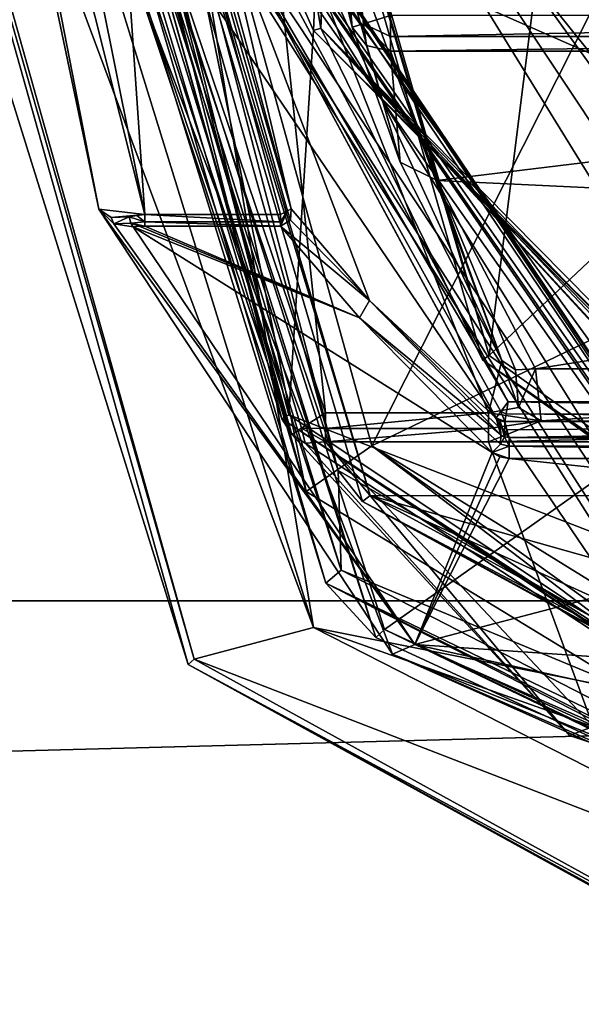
# Model space of a CAD drawing. Extents: x -250 to 250, y -968 to 894.
# Tile 240 of 256: x 138.44 to 145.45, y 775.96 to 788.25. Entities that reach past the tile are written whole.
import ezdxf

# ---------------------------------------------------------------- set-up
doc = ezdxf.new("R2010")
doc.units = 0
doc.header["$LTSCALE"] = 3.583593
for name, color, linetype in [('1000', 7, 'CONTINUOUS'), ('1001', 7, 'CONTINUOUS'), ('1003', 7, 'CONTINUOUS'), ('1004', 7, 'CONTINUOUS'), ('1006', 7, 'CONTINUOUS'), ('1021', 7, 'CONTINUOUS'), ('1022', 7, 'CONTINUOUS'), ('18', 7, 'CONTINUOUS'), ('1876', 7, 'CONTINUOUS'), ('1881', 7, 'CONTINUOUS'), ('1883', 7, 'CONTINUOUS'), ('1885', 7, 'CONTINUOUS'), ('1887', 7, 'CONTINUOUS'), ('2777', 7, 'CONTINUOUS'), ('2778', 7, 'CONTINUOUS'), ('2780', 7, 'CONTINUOUS'), ('2781', 7, 'CONTINUOUS'), ('2795', 7, 'CONTINUOUS'), ('2797', 7, 'CONTINUOUS'), ('2799', 7, 'CONTINUOUS'), ('2808', 7, 'CONTINUOUS'), ('2810', 7, 'CONTINUOUS'), ('2820', 7, 'CONTINUOUS'), ('2821', 7, 'CONTINUOUS'), ('2822', 7, 'CONTINUOUS'), ('2823', 7, 'CONTINUOUS'), ('2824', 7, 'CONTINUOUS'), ('2836', 7, 'CONTINUOUS'), ('2837', 7, 'CONTINUOUS'), ('2838', 7, 'CONTINUOUS'), ('2938', 7, 'CONTINUOUS'), ('2975', 7, 'CONTINUOUS'), ('2987', 7, 'CONTINUOUS'), ('3773', 7, 'CONTINUOUS'), ('3774', 7, 'CONTINUOUS'), ('3776', 7, 'CONTINUOUS'), ('3777', 7, 'CONTINUOUS'), ('3779', 7, 'CONTINUOUS'), ('3780', 7, 'CONTINUOUS'), ('3782', 7, 'CONTINUOUS'), ('3791', 7, 'CONTINUOUS'), ('3792', 7, 'CONTINUOUS'), ('3805', 7, 'CONTINUOUS'), ('3821', 7, 'CONTINUOUS'), ('3826', 7, 'CONTINUOUS'), ('3829', 7, 'CONTINUOUS'), ('3830', 7, 'CONTINUOUS'), ('3838', 7, 'CONTINUOUS'), ('3843', 7, 'CONTINUOUS'), ('3844', 7, 'CONTINUOUS'), ('3846', 7, 'CONTINUOUS'), ('3847', 7, 'CONTINUOUS'), ('3849', 7, 'CONTINUOUS'), ('3850', 7, 'CONTINUOUS'), ('3863', 7, 'CONTINUOUS'), ('3864', 7, 'CONTINUOUS'), ('3892', 7, 'CONTINUOUS'), ('3894', 7, 'CONTINUOUS'), ('3895', 7, 'CONTINUOUS'), ('3897', 7, 'CONTINUOUS'), ('3898', 7, 'CONTINUOUS'), ('3913', 7, 'CONTINUOUS'), ('3915', 7, 'CONTINUOUS'), ('3918', 7, 'CONTINUOUS')]:
    doc.layers.add(name, color=color, linetype=linetype)

msp = doc.modelspace()

# ---------------------------------------------------------------- linework, layer by layer
at = {"layer": '1000', "color": 7, "linetype": 'CONTINUOUS'}
for points in [[(140.618, 780.268, -68.65), (135.636, 797.991, -68.65), (142.108, 780.666, -68.65), (140.618, 780.268, -68.65)], [(142.108, 780.666, -68.65), (135.636, 797.991, -68.65), (137.143, 796.697, -68.65), (142.108, 780.666, -68.65)], [(150, 776.642, -68.65), (140.618, 780.268, -68.65), (142.108, 780.666, -68.65), (150, 776.642, -68.65)], [(150, 775.1, -68.65), (140.618, 780.268, -68.65), (150, 776.642, -68.65), (150, 775.1, -68.65)]]:
    msp.add_3dface(points, dxfattribs=at)
at = {"layer": '1001', "color": 7, "linetype": 'CONTINUOUS'}
for points in [[(136.501, 796.357, -15.65), (150, 776, -15.65), (138.162, 794.923, -15.65), (136.501, 796.357, -15.65)], [(138.162, 794.923, -15.65), (150, 776, -15.65), (150, 777.4, -15.65), (138.162, 794.923, -15.65)]]:
    msp.add_3dface(points, dxfattribs=at)
at = {"layer": '1003', "color": 7, "linetype": 'CONTINUOUS'}
for points in [[(135.535, 797.996, -68.55), (140.541, 780.205, -68.55), (135.5, 796.352, -16.65), (135.535, 797.996, -68.55)], [(150, 775, -68.55), (150, 775, -16.65), (135.5, 796.352, -16.65), (150, 775, -68.55)], [(140.541, 780.205, -68.55), (150, 775, -68.55), (135.5, 796.352, -16.65), (140.541, 780.205, -68.55)]]:
    msp.add_3dface(points, dxfattribs=at)
at = {"layer": '1004', "color": 7, "linetype": 'CONTINUOUS'}
for points in [[(139.251, 795.856, -64.65), (142.835, 782.933, -64.65), (146.4, 790, -64.65), (139.251, 795.856, -64.65)], [(146.4, 790, -64.65), (142.835, 782.933, -64.65), (150, 786.4, -64.65), (146.4, 790, -64.65)], [(142.835, 782.933, -64.65), (150, 778.5, -64.65), (150, 786.4, -64.65), (142.835, 782.933, -64.65)]]:
    msp.add_3dface(points, dxfattribs=at)
at = {"layer": '1006', "color": 7, "linetype": 'CONTINUOUS'}
for points in [[(138.25, 795.86, -63.65), (138.262, 794.924, -15.75), (142.014, 782.363, -63.65), (138.25, 795.86, -63.65)], [(138.262, 794.924, -15.75), (150, 777.5, -15.75), (142.014, 782.363, -63.65), (138.262, 794.924, -15.75)], [(150, 777.5, -15.75), (150, 777.5, -63.65), (142.014, 782.363, -63.65), (150, 777.5, -15.75)]]:
    msp.add_3dface(points, dxfattribs=at)
at = {"layer": '1021', "color": 7, "linetype": 'CONTINUOUS'}
for points in [[(150, 775, -16.65), (136.501, 796.357, -15.65), (135.5, 796.352, -16.65), (150, 775, -16.65)], [(150, 776, -15.65), (136.501, 796.357, -15.65), (150, 775.293, -15.943), (150, 776, -15.65)], [(136.501, 796.357, -15.65), (150, 775, -16.65), (150, 775.293, -15.943), (136.501, 796.357, -15.65)]]:
    msp.add_3dface(points, dxfattribs=at)
at = {"layer": '1022', "color": 7, "linetype": 'CONTINUOUS'}
for points in [[(139.251, 795.856, -64.65), (138.25, 795.86, -63.65), (142.014, 782.363, -63.65), (139.251, 795.856, -64.65)], [(142.835, 782.933, -64.65), (139.251, 795.856, -64.65), (142.014, 782.363, -63.65), (142.835, 782.933, -64.65)], [(150, 777.5, -63.65), (142.835, 782.933, -64.65), (142.014, 782.363, -63.65), (150, 777.5, -63.65)], [(142.835, 782.933, -64.65), (150, 777.5, -63.65), (150, 777.793, -64.357), (142.835, 782.933, -64.65)], [(150, 778.5, -64.65), (142.835, 782.933, -64.65), (150, 777.793, -64.357), (150, 778.5, -64.65)]]:
    msp.add_3dface(points, dxfattribs=at)
at = {"layer": '18', "color": 7, "linetype": 'CONTINUOUS'}
for points in [[(210, 770, 11), (210, 781, 0), (-210, 770, 11), (210, 770, 11)], [(210, 770, -11), (-210, 770, -11), (-210, 781, 0), (210, 770, -11)], [(210, 781, 0), (-210, 781, 0), (-210, 770, 11), (210, 781, 0)], [(210, 781, 0), (210, 770, -11), (-210, 781, 0), (210, 781, 0)]]:
    msp.add_3dface(points, dxfattribs=at)
at = {"layer": '1876', "color": 7, "linetype": 'CONTINUOUS'}
for points in [[(140.618, 780.268, -68.65), (140.541, 780.205, -68.55), (135.535, 797.996, -68.55), (140.618, 780.268, -68.65)], [(135.636, 797.991, -68.65), (140.618, 780.268, -68.65), (135.535, 797.996, -68.55), (135.636, 797.991, -68.65)], [(140.618, 780.268, -68.65), (150, 775.1, -68.65), (140.541, 780.205, -68.55), (140.618, 780.268, -68.65)], [(150, 775, -68.55), (140.541, 780.205, -68.55), (150, 775.029, -68.621), (150, 775, -68.55)], [(140.541, 780.205, -68.55), (150, 775.1, -68.65), (150, 775.029, -68.621), (140.541, 780.205, -68.55)]]:
    msp.add_3dface(points, dxfattribs=at)
at = {"layer": '1881', "color": 7, "linetype": 'CONTINUOUS'}
for points in [[(138.162, 794.923, -15.65), (150, 777.4, -15.65), (138.262, 794.924, -15.75), (138.162, 794.923, -15.65)], [(150, 777.5, -15.75), (138.262, 794.924, -15.75), (150, 777.471, -15.679), (150, 777.5, -15.75)], [(138.262, 794.924, -15.75), (150, 777.4, -15.65), (150, 777.471, -15.679), (138.262, 794.924, -15.75)]]:
    msp.add_3dface(points, dxfattribs=at)
at = {"layer": '1883', "color": 7, "linetype": 'CONTINUOUS'}
msp.add_3dface([(142.041, 796.002, -68.45), (146.5, 790, -68.45), (150, 781.537, -68.45), (142.041, 796.002, -68.45)], dxfattribs=at)
at = {"layer": '1885', "color": 7, "linetype": 'CONTINUOUS'}
for points in [[(142.108, 780.666, -68.65), (137.143, 796.697, -68.65), (139.594, 795.957, -68.55), (142.108, 780.666, -68.65)], [(150, 779.089, -68.55), (142.108, 780.666, -68.65), (139.594, 795.957, -68.55), (150, 779.089, -68.55)], [(150, 776.642, -68.65), (142.108, 780.666, -68.65), (150, 777.866, -68.625), (150, 776.642, -68.65)], [(150, 777.866, -68.625), (142.108, 780.666, -68.65), (150, 779.089, -68.55), (150, 777.866, -68.625)]]:
    msp.add_3dface(points, dxfattribs=at)
at = {"layer": '1887', "color": 7, "linetype": 'CONTINUOUS'}
for points in [[(142.041, 796.002, -68.45), (150, 781.537, -68.45), (139.594, 795.957, -68.55), (142.041, 796.002, -68.45)], [(150, 779.089, -68.55), (139.594, 795.957, -68.55), (150, 780.312, -68.475), (150, 779.089, -68.55)], [(139.594, 795.957, -68.55), (150, 781.537, -68.45), (150, 780.312, -68.475), (139.594, 795.957, -68.55)]]:
    msp.add_3dface(points, dxfattribs=at)
at = {"layer": '2777', "color": 7, "linetype": 'CONTINUOUS'}
for points in [[(142.833, 805.233, -58.15), (142.105, 788.116, -58.15), (138.601, 795.998, -58.15), (142.833, 805.233, -58.15)], [(138.601, 795.998, -58.15), (142.105, 788.116, -58.15), (141.798, 783.322, -58.15), (138.601, 795.998, -58.15)], [(142.105, 788.116, -58.15), (150, 780.15, -58.15), (141.798, 783.322, -58.15), (142.105, 788.116, -58.15)], [(150, 780.15, -58.15), (150, 777.85, -58.15), (141.798, 783.322, -58.15), (150, 780.15, -58.15)]]:
    msp.add_3dface(points, dxfattribs=at)
at = {"layer": '2778', "color": 7, "linetype": 'CONTINUOUS'}
for points in [[(138.501, 795.997, -58.05), (141.713, 783.27, -58.05), (138.712, 792.309, -7.15), (138.501, 795.997, -58.05)], [(138.712, 792.309, -7.15), (141.713, 783.27, -58.05), (141.834, 783.076, -7.15), (138.712, 792.309, -7.15)], [(141.713, 783.27, -58.05), (150, 777.75, -58.05), (141.834, 783.076, -7.15), (141.713, 783.27, -58.05)], [(141.834, 783.076, -7.15), (150, 777.75, -58.05), (145.304, 779.319, -10.287), (141.834, 783.076, -7.15)], [(145.304, 779.319, -10.287), (150, 777.75, -58.05), (150, 777.75, -11.293), (145.304, 779.319, -10.287)]]:
    msp.add_3dface(points, dxfattribs=at)
at = {"layer": '2780', "color": 7, "linetype": 'CONTINUOUS'}
for points in [[(144.298, 784.062, -11.15), (141.106, 795.2, -11.15), (145.157, 790.906, -11.15), (144.298, 784.062, -11.15)], [(149.45, 788.922, -11.15), (144.298, 784.062, -11.15), (145.157, 790.906, -11.15), (149.45, 788.922, -11.15)], [(149.45, 780.381, -11.15), (144.298, 784.062, -11.15), (149.45, 788.922, -11.15), (149.45, 780.381, -11.15)]]:
    msp.add_3dface(points, dxfattribs=at)
at = {"layer": '2781', "color": 7, "linetype": 'CONTINUOUS'}
for points in [[(142.924, 805.192, -58.05), (141.006, 795.198, -15.05), (142.199, 788.147, -58.05), (142.924, 805.192, -58.05)], [(141.006, 795.198, -15.05), (144.215, 784.005, -11.25), (142.199, 788.147, -58.05), (141.006, 795.198, -15.05)], [(141.006, 795.198, -11.25), (144.215, 784.005, -11.25), (141.006, 795.198, -15.05), (141.006, 795.198, -11.25)], [(144.215, 784.005, -11.25), (149.439, 780.282, -11.25), (142.199, 788.147, -58.05), (144.215, 784.005, -11.25)], [(149.439, 780.282, -11.25), (149.439, 780.282, -15.05), (142.199, 788.147, -58.05), (149.439, 780.282, -11.25)], [(149.439, 780.282, -15.05), (149.469, 780.279, -15.155), (142.199, 788.147, -58.05), (149.439, 780.282, -15.05)], [(149.469, 780.279, -15.155), (149.643, 780.263, -15.25), (142.199, 788.147, -58.05), (149.469, 780.279, -15.155)], [(149.643, 780.263, -15.25), (149.821, 780.253, -15.25), (142.199, 788.147, -58.05), (149.643, 780.263, -15.25)], [(149.821, 780.253, -15.25), (150, 780.25, -15.25), (142.199, 788.147, -58.05), (149.821, 780.253, -15.25)], [(150, 780.25, -15.25), (150, 780.25, -58.05), (142.199, 788.147, -58.05), (150, 780.25, -15.25)]]:
    msp.add_3dface(points, dxfattribs=at)
at = {"layer": '2795', "color": 7, "linetype": 'CONTINUOUS'}
for points in [[(143.067, 787.858, 0.073), (143.652, 786.247, -2.729), (156.933, 787.858, 0.073), (143.067, 787.858, 0.073)], [(156.933, 787.858, 0.073), (143.652, 786.247, -2.729), (156.088, 785.656, -3.595), (156.933, 787.858, 0.073)], [(143.652, 786.247, -2.729), (144.879, 783.893, -5.82), (156.088, 785.656, -3.595), (143.652, 786.247, -2.729)], [(156.088, 785.656, -3.595), (144.879, 783.893, -5.82), (155.121, 783.893, -5.82), (156.088, 785.656, -3.595)], [(144.879, 783.893, -5.82), (144.95, 783.247, -6.528), (155.121, 783.893, -5.82), (144.879, 783.893, -5.82)], [(155.121, 783.893, -5.82), (144.95, 783.247, -6.528), (155.056, 783.238, -6.537), (155.121, 783.893, -5.82)], [(144.95, 783.247, -6.528), (144.292, 782.985, -6.802), (155.056, 783.238, -6.537), (144.95, 783.247, -6.528)], [(155.056, 783.238, -6.537), (144.292, 782.985, -6.802), (155.708, 782.985, -6.802), (155.056, 783.238, -6.537)], [(142.256, 782.985, -6.802), (145.596, 779.431, -9.886), (144.292, 782.985, -6.802), (142.256, 782.985, -6.802)], [(144.292, 782.985, -6.802), (145.596, 779.431, -9.886), (155.708, 782.985, -6.802), (144.292, 782.985, -6.802)]]:
    msp.add_3dface(points, dxfattribs=at)
at = {"layer": '2797', "color": 7, "linetype": 'CONTINUOUS'}
for points in [[(139.208, 792.371, -6.65), (142.256, 783.344, -6.65), (141.514, 790.393, -6.65), (139.208, 792.371, -6.65)], [(141.514, 790.393, -6.65), (142.256, 783.344, -6.65), (144.292, 783.344, -6.65), (141.514, 790.393, -6.65)]]:
    msp.add_3dface(points, dxfattribs=at)
at = {"layer": '2799', "color": 7, "linetype": 'CONTINUOUS'}
for points in [[(141.931, 790.878, -6.15), (142.59, 788.158, -0.15), (141.509, 795.022, -0.15), (141.931, 790.878, -6.15)], [(144.457, 783.999, -6.15), (143.189, 786.476, -3.003), (141.931, 790.878, -6.15), (144.457, 783.999, -6.15)], [(143.189, 786.476, -3.003), (142.59, 788.158, -0.15), (141.931, 790.878, -6.15), (143.189, 786.476, -3.003)]]:
    msp.add_3dface(points, dxfattribs=at)
at = {"layer": '2808', "color": 7, "linetype": 'CONTINUOUS'}
for points in [[(156.933, 788.305, 0.35), (143.067, 788.042, 0.275), (156.933, 788.042, 0.275), (156.933, 788.305, 0.35)], [(156.933, 788.305, 0.35), (143.067, 788.305, 0.35), (143.067, 788.042, 0.275), (156.933, 788.305, 0.35)], [(143.067, 787.858, 0.073), (156.933, 787.858, 0.073), (156.933, 788.042, 0.275), (143.067, 787.858, 0.073)], [(143.067, 788.042, 0.275), (143.067, 787.858, 0.073), (156.933, 788.042, 0.275), (143.067, 788.042, 0.275)]]:
    msp.add_3dface(points, dxfattribs=at)
at = {"layer": '2810', "color": 7, "linetype": 'CONTINUOUS'}
for points in [[(141.514, 790.393, -6.65), (144.457, 783.999, -6.15), (141.931, 790.878, -6.15), (141.514, 790.393, -6.65)], [(141.514, 790.393, -6.65), (144.292, 783.344, -6.65), (144.457, 783.999, -6.15), (141.514, 790.393, -6.65)], [(144.457, 783.999, -6.15), (144.292, 783.344, -6.65), (144.667, 783.411, -6.51), (144.457, 783.999, -6.15)]]:
    msp.add_3dface(points, dxfattribs=at)
at = {"layer": '2820', "color": 7, "linetype": 'CONTINUOUS'}
for points in [[(144.292, 783.344, -6.65), (142.256, 783.344, -6.65), (142.256, 783.149, -6.69), (144.292, 783.344, -6.65)], [(144.292, 783.344, -6.65), (142.256, 783.149, -6.69), (144.292, 783.149, -6.69), (144.292, 783.344, -6.65)], [(142.256, 782.985, -6.802), (144.292, 782.985, -6.802), (144.292, 783.149, -6.69), (142.256, 782.985, -6.802)], [(142.256, 783.149, -6.69), (142.256, 782.985, -6.802), (144.292, 783.149, -6.69), (142.256, 783.149, -6.69)]]:
    msp.add_3dface(points, dxfattribs=at)
at = {"layer": '2821', "color": 7, "linetype": 'CONTINUOUS'}
for points in [[(144.457, 783.999, -6.15), (144.667, 783.411, -6.51), (144.627, 783.883, -5.953), (144.457, 783.999, -6.15)], [(144.667, 783.411, -6.51), (144.879, 783.893, -5.82), (144.627, 783.883, -5.953), (144.667, 783.411, -6.51)], [(144.95, 783.247, -6.528), (144.879, 783.893, -5.82), (144.667, 783.411, -6.51), (144.95, 783.247, -6.528)], [(144.292, 783.344, -6.65), (144.95, 783.247, -6.528), (144.667, 783.411, -6.51), (144.292, 783.344, -6.65)], [(144.95, 783.247, -6.528), (144.292, 783.344, -6.65), (144.292, 783.149, -6.69), (144.95, 783.247, -6.528)], [(144.292, 782.985, -6.802), (144.95, 783.247, -6.528), (144.292, 783.149, -6.69), (144.292, 782.985, -6.802)]]:
    msp.add_3dface(points, dxfattribs=at)
at = {"layer": '2822', "color": 7, "linetype": 'CONTINUOUS'}
for points in [[(142.59, 788.158, -0.15), (143.189, 786.476, -3.003), (142.767, 787.931, -0.01), (142.59, 788.158, -0.15)], [(143.189, 786.476, -3.003), (143.067, 787.858, 0.073), (142.767, 787.931, -0.01), (143.189, 786.476, -3.003)], [(143.652, 786.247, -2.729), (143.067, 787.858, 0.073), (143.189, 786.476, -3.003), (143.652, 786.247, -2.729)], [(143.652, 786.247, -2.729), (143.189, 786.476, -3.003), (144.457, 783.999, -6.15), (143.652, 786.247, -2.729)], [(143.652, 786.247, -2.729), (144.457, 783.999, -6.15), (144.627, 783.883, -5.953), (143.652, 786.247, -2.729)], [(144.879, 783.893, -5.82), (143.652, 786.247, -2.729), (144.627, 783.883, -5.953), (144.879, 783.893, -5.82)]]:
    msp.add_3dface(points, dxfattribs=at)
at = {"layer": '2823', "color": 7, "linetype": 'CONTINUOUS'}
for points in [[(143.067, 788.042, 0.275), (143.067, 788.305, 0.35), (142.73, 788.201, 0.204), (143.067, 788.042, 0.275)], [(142.59, 788.158, -0.15), (142.767, 787.931, -0.01), (142.73, 788.201, 0.204), (142.59, 788.158, -0.15)], [(142.767, 787.931, -0.01), (143.067, 787.858, 0.073), (142.73, 788.201, 0.204), (142.767, 787.931, -0.01)], [(143.067, 787.858, 0.073), (143.067, 788.042, 0.275), (142.73, 788.201, 0.204), (143.067, 787.858, 0.073)]]:
    msp.add_3dface(points, dxfattribs=at)
at = {"layer": '2824', "color": 7, "linetype": 'CONTINUOUS'}
for points in [[(142.59, 788.158, -0.15), (142.009, 795.035, 0.35), (141.509, 795.022, -0.15), (142.59, 788.158, -0.15)], [(142.009, 795.035, 0.35), (142.59, 788.158, -0.15), (142.73, 788.201, 0.204), (142.009, 795.035, 0.35)], [(143.067, 788.305, 0.35), (142.009, 795.035, 0.35), (142.73, 788.201, 0.204), (143.067, 788.305, 0.35)]]:
    msp.add_3dface(points, dxfattribs=at)
at = {"layer": '2836', "color": 7, "linetype": 'CONTINUOUS'}
for points in [[(138.712, 792.309, -7.15), (141.834, 783.076, -7.15), (139.208, 792.371, -6.65), (138.712, 792.309, -7.15)], [(139.208, 792.371, -6.65), (141.834, 783.076, -7.15), (141.958, 783.154, -6.797), (139.208, 792.371, -6.65)], [(142.256, 783.344, -6.65), (139.208, 792.371, -6.65), (141.958, 783.154, -6.797), (142.256, 783.344, -6.65)]]:
    msp.add_3dface(points, dxfattribs=at)
at = {"layer": '2837', "color": 7, "linetype": 'CONTINUOUS'}
for points in [[(142.256, 783.149, -6.69), (142.256, 783.344, -6.65), (141.958, 783.154, -6.797), (142.256, 783.149, -6.69)], [(141.834, 783.076, -7.15), (142.002, 782.967, -6.941), (141.958, 783.154, -6.797), (141.834, 783.076, -7.15)], [(142.256, 782.985, -6.802), (142.256, 783.149, -6.69), (141.958, 783.154, -6.797), (142.256, 782.985, -6.802)], [(142.002, 782.967, -6.941), (142.256, 782.985, -6.802), (141.958, 783.154, -6.797), (142.002, 782.967, -6.941)]]:
    msp.add_3dface(points, dxfattribs=at)
at = {"layer": '2838', "color": 7, "linetype": 'CONTINUOUS'}
for points in [[(141.834, 783.076, -7.15), (145.304, 779.319, -10.287), (142.002, 782.967, -6.941), (141.834, 783.076, -7.15)], [(145.304, 779.319, -10.287), (142.256, 782.985, -6.802), (142.002, 782.967, -6.941), (145.304, 779.319, -10.287)], [(145.304, 779.319, -10.287), (145.596, 779.431, -9.886), (142.256, 782.985, -6.802), (145.304, 779.319, -10.287)], [(145.304, 779.319, -10.287), (150, 777.75, -11.293), (145.596, 779.431, -9.886), (145.304, 779.319, -10.287)]]:
    msp.add_3dface(points, dxfattribs=at)
at = {"layer": '2938', "color": 7, "linetype": 'CONTINUOUS'}
for points in [[(144.298, 784.062, -11.15), (141.006, 795.198, -11.25), (141.036, 795.199, -11.178), (144.298, 784.062, -11.15)], [(144.298, 784.062, -11.15), (144.215, 784.005, -11.25), (141.006, 795.198, -11.25), (144.298, 784.062, -11.15)], [(141.106, 795.2, -11.15), (144.298, 784.062, -11.15), (141.036, 795.199, -11.178), (141.106, 795.2, -11.15)], [(144.298, 784.062, -11.15), (149.45, 780.381, -11.15), (144.215, 784.005, -11.25), (144.298, 784.062, -11.15)], [(149.439, 780.282, -11.25), (144.215, 784.005, -11.25), (149.442, 780.312, -11.178), (149.439, 780.282, -11.25)], [(144.215, 784.005, -11.25), (149.45, 780.381, -11.15), (149.442, 780.312, -11.178), (144.215, 784.005, -11.25)]]:
    msp.add_3dface(points, dxfattribs=at)
at = {"layer": '2975', "color": 7, "linetype": 'CONTINUOUS'}
for points in [[(142.105, 788.116, -58.15), (142.833, 805.233, -58.15), (142.199, 788.147, -58.05), (142.105, 788.116, -58.15)], [(142.199, 788.147, -58.05), (142.833, 805.233, -58.15), (142.897, 805.204, -58.121), (142.199, 788.147, -58.05)], [(142.924, 805.192, -58.05), (142.199, 788.147, -58.05), (142.897, 805.204, -58.121), (142.924, 805.192, -58.05)], [(150, 780.25, -58.05), (142.105, 788.116, -58.15), (142.199, 788.147, -58.05), (150, 780.25, -58.05)], [(142.105, 788.116, -58.15), (150, 780.25, -58.05), (150, 780.221, -58.121), (142.105, 788.116, -58.15)], [(150, 780.15, -58.15), (142.105, 788.116, -58.15), (150, 780.221, -58.121), (150, 780.15, -58.15)]]:
    msp.add_3dface(points, dxfattribs=at)
at = {"layer": '2987', "color": 7, "linetype": 'CONTINUOUS'}
for points in [[(138.601, 795.998, -58.15), (141.798, 783.322, -58.15), (138.501, 795.997, -58.05), (138.601, 795.998, -58.15)], [(141.798, 783.322, -58.15), (141.713, 783.27, -58.05), (138.501, 795.997, -58.05), (141.798, 783.322, -58.15)], [(141.798, 783.322, -58.15), (150, 777.85, -58.15), (141.713, 783.27, -58.05), (141.798, 783.322, -58.15)], [(141.713, 783.27, -58.05), (150, 777.85, -58.15), (150, 777.779, -58.121), (141.713, 783.27, -58.05)], [(150, 777.75, -58.05), (141.713, 783.27, -58.05), (150, 777.779, -58.121), (150, 777.75, -58.05)]]:
    msp.add_3dface(points, dxfattribs=at)
at = {"layer": '3773', "color": 7, "linetype": 'CONTINUOUS'}
for points in [[(137.761, 794.999, 13.35), (150, 777.5, 13.35), (148.084, 780.75, 13.35), (137.761, 794.999, 13.35)], [(150, 788.989, 13.35), (137.761, 794.999, 13.35), (148.084, 780.75, 13.35), (150, 788.989, 13.35)]]:
    msp.add_3dface(points, dxfattribs=at)
at = {"layer": '3774', "color": 7, "linetype": 'CONTINUOUS'}
for points in [[(139.999, 785.821, 0.85), (138, 795.765, 0.85), (139.428, 794.162, 0.85), (139.999, 785.821, 0.85)], [(141.695, 785.821, 0.85), (139.999, 785.821, 0.85), (139.428, 794.162, 0.85), (141.695, 785.821, 0.85)]]:
    msp.add_3dface(points, dxfattribs=at)
at = {"layer": '3776', "color": 7, "linetype": 'CONTINUOUS'}
for points in [[(139.425, 785.887, 1.35), (137.511, 794.991, 13.1), (137.5, 795.745, 1.35), (139.425, 785.887, 1.35)], [(143.091, 780.332, 9.144), (137.511, 794.991, 13.1), (139.425, 785.887, 1.35), (143.091, 780.332, 9.144)], [(150, 777.25, 10.921), (137.511, 794.991, 13.1), (143.091, 780.332, 9.144), (150, 777.25, 10.921)], [(150, 777.25, 10.921), (150, 777.25, 13.1), (137.511, 794.991, 13.1), (150, 777.25, 10.921)]]:
    msp.add_3dface(points, dxfattribs=at)
at = {"layer": '3777', "color": 7, "linetype": 'CONTINUOUS'}
for points in [[(139.928, 785.675, 0.965), (142.68, 784.531, 3.823), (139.856, 785.669, 0.985), (139.928, 785.675, 0.965)], [(139.856, 785.669, 0.985), (144.338, 782.848, 6.362), (143.372, 780.451, 8.697), (139.856, 785.669, 0.985)], [(142.68, 784.531, 3.823), (144.338, 782.848, 6.362), (139.856, 785.669, 0.985), (142.68, 784.531, 3.823)], [(139.999, 785.676, 0.959), (142.68, 784.531, 3.823), (139.928, 785.675, 0.965), (139.999, 785.676, 0.959)], [(141.695, 785.676, 0.959), (142.68, 784.531, 3.823), (139.999, 785.676, 0.959), (141.695, 785.676, 0.959)], [(144.338, 782.848, 6.362), (144.431, 782.794, 6.428), (143.372, 780.451, 8.697), (144.338, 782.848, 6.362)], [(144.431, 782.794, 6.428), (144.548, 782.774, 6.452), (143.372, 780.451, 8.697), (144.431, 782.794, 6.428)], [(143.372, 780.451, 8.697), (144.548, 782.774, 6.452), (150, 782.193, 7.11), (143.372, 780.451, 8.697)], [(144.548, 782.774, 6.452), (155.452, 782.774, 6.452), (150, 782.193, 7.11), (144.548, 782.774, 6.452)], [(148.452, 780.109, 8.954), (143.372, 780.451, 8.697), (150, 782.193, 7.11), (148.452, 780.109, 8.954)], [(150, 778.996, 9.695), (143.372, 780.451, 8.697), (148.452, 780.109, 8.954), (150, 778.996, 9.695)], [(150, 777.54, 10.467), (143.372, 780.451, 8.697), (150, 778.996, 9.695), (150, 777.54, 10.467)]]:
    msp.add_3dface(points, dxfattribs=at)
at = {"layer": '3779', "color": 7, "linetype": 'CONTINUOUS'}
for points in [[(155.463, 783.481, 7.85), (141.169, 789.764, 7.85), (150, 792.45, 7.85), (155.463, 783.481, 7.85)], [(144.536, 783.481, 7.85), (141.169, 789.764, 7.85), (155.463, 783.481, 7.85), (144.536, 783.481, 7.85)]]:
    msp.add_3dface(points, dxfattribs=at)
at = {"layer": '3780', "color": 7, "linetype": 'CONTINUOUS'}
for points in [[(144.521, 783.132, 7.061), (144.494, 783.235, 7.643), (155.506, 783.235, 7.643), (144.521, 783.132, 7.061)], [(144.494, 783.234, 7.635), (144.494, 783.235, 7.643), (144.521, 783.132, 7.061), (144.494, 783.234, 7.635)], [(144.548, 783.037, 6.522), (144.521, 783.132, 7.061), (155.506, 783.235, 7.643), (144.548, 783.037, 6.522)], [(155.452, 783.037, 6.522), (144.548, 783.037, 6.522), (155.506, 783.235, 7.643), (155.452, 783.037, 6.522)]]:
    msp.add_3dface(points, dxfattribs=at)
at = {"layer": '3782', "color": 7, "linetype": 'CONTINUOUS'}
for points in [[(141.826, 785.891, 0.987), (139.577, 794.172, 0.987), (140.94, 789.659, 7.622), (141.826, 785.891, 0.987)], [(142.804, 784.747, 3.879), (141.826, 785.891, 0.987), (140.94, 789.659, 7.622), (142.804, 784.747, 3.879)], [(144.385, 783.278, 7.622), (142.804, 784.747, 3.879), (140.94, 789.659, 7.622), (144.385, 783.278, 7.622)], [(144.444, 783.069, 6.444), (142.804, 784.747, 3.879), (144.415, 783.17, 7.013), (144.444, 783.069, 6.444)], [(144.415, 783.17, 7.013), (142.804, 784.747, 3.879), (144.385, 783.278, 7.622), (144.415, 783.17, 7.013)]]:
    msp.add_3dface(points, dxfattribs=at)
at = {"layer": '3791', "color": 7, "linetype": 'CONTINUOUS'}
for points in [[(143.091, 780.332, 9.144), (139.425, 785.887, 1.35), (143.372, 780.451, 8.697), (143.091, 780.332, 9.144)], [(143.372, 780.451, 8.697), (139.425, 785.887, 1.35), (139.613, 785.705, 1.111), (143.372, 780.451, 8.697)], [(139.856, 785.669, 0.985), (143.372, 780.451, 8.697), (139.613, 785.705, 1.111), (139.856, 785.669, 0.985)], [(150, 777.54, 10.467), (143.091, 780.332, 9.144), (143.372, 780.451, 8.697), (150, 777.54, 10.467)], [(150, 777.25, 10.921), (143.091, 780.332, 9.144), (150, 777.329, 10.652), (150, 777.25, 10.921)], [(143.091, 780.332, 9.144), (150, 777.54, 10.467), (150, 777.329, 10.652), (143.091, 780.332, 9.144)]]:
    msp.add_3dface(points, dxfattribs=at)
at = {"layer": '3792', "color": 7, "linetype": 'CONTINUOUS'}
for points in [[(138, 795.765, 0.85), (139.999, 785.821, 0.85), (137.5, 795.745, 1.35), (138, 795.765, 0.85)], [(139.999, 785.821, 0.85), (139.425, 785.887, 1.35), (137.5, 795.745, 1.35), (139.999, 785.821, 0.85)], [(139.425, 785.887, 1.35), (139.999, 785.821, 0.85), (139.579, 785.784, 1.048), (139.425, 785.887, 1.35)], [(139.579, 785.784, 1.048), (139.999, 785.821, 0.85), (139.902, 785.807, 0.859), (139.579, 785.784, 1.048)], [(139.804, 785.79, 0.888), (139.579, 785.784, 1.048), (139.902, 785.807, 0.859), (139.804, 785.79, 0.888)]]:
    msp.add_3dface(points, dxfattribs=at)
at = {"layer": '3805', "color": 7, "linetype": 'CONTINUOUS'}
for points in [[(150, 777.25, 13.1), (137.761, 794.999, 13.35), (137.511, 794.991, 13.1), (150, 777.25, 13.1)], [(150, 777.5, 13.35), (137.761, 794.999, 13.35), (150, 777.323, 13.277), (150, 777.5, 13.35)], [(137.761, 794.999, 13.35), (150, 777.25, 13.1), (150, 777.323, 13.277), (137.761, 794.999, 13.35)]]:
    msp.add_3dface(points, dxfattribs=at)
at = {"layer": '3821', "color": 7, "linetype": 'CONTINUOUS'}
for points in [[(144.548, 783.037, 6.522), (155.452, 783.037, 6.522), (155.452, 782.928, 6.403), (144.548, 783.037, 6.522)], [(144.548, 783.037, 6.522), (155.452, 782.928, 6.403), (144.548, 782.928, 6.403), (144.548, 783.037, 6.522)], [(155.452, 782.928, 6.403), (155.452, 782.774, 6.452), (144.548, 782.928, 6.403), (155.452, 782.928, 6.403)], [(155.452, 782.774, 6.452), (144.548, 782.774, 6.452), (144.548, 782.928, 6.403), (155.452, 782.774, 6.452)]]:
    msp.add_3dface(points, dxfattribs=at)
at = {"layer": '3826', "color": 7, "linetype": 'CONTINUOUS'}
for points in [[(144.415, 783.17, 7.013), (144.385, 783.278, 7.622), (144.435, 783.245, 7.63), (144.415, 783.17, 7.013)], [(144.444, 783.069, 6.444), (144.415, 783.17, 7.013), (144.435, 783.245, 7.63), (144.444, 783.069, 6.444)], [(144.444, 783.069, 6.444), (144.435, 783.245, 7.63), (144.49, 783.046, 6.502), (144.444, 783.069, 6.444)], [(144.435, 783.245, 7.63), (144.494, 783.234, 7.635), (144.49, 783.046, 6.502), (144.435, 783.245, 7.63)], [(144.494, 783.234, 7.635), (144.521, 783.132, 7.061), (144.49, 783.046, 6.502), (144.494, 783.234, 7.635)], [(144.521, 783.132, 7.061), (144.548, 783.037, 6.522), (144.49, 783.046, 6.502), (144.521, 783.132, 7.061)]]:
    msp.add_3dface(points, dxfattribs=at)
at = {"layer": '3829', "color": 7, "linetype": 'CONTINUOUS'}
for points in [[(144.444, 783.069, 6.444), (144.49, 783.046, 6.502), (144.443, 782.953, 6.351), (144.444, 783.069, 6.444)], [(144.49, 783.046, 6.502), (144.548, 782.928, 6.403), (144.443, 782.953, 6.351), (144.49, 783.046, 6.502)], [(144.49, 783.046, 6.502), (144.548, 783.037, 6.522), (144.548, 782.928, 6.403), (144.49, 783.046, 6.502)], [(144.548, 782.928, 6.403), (144.338, 782.848, 6.362), (144.443, 782.953, 6.351), (144.548, 782.928, 6.403)], [(144.548, 782.774, 6.452), (144.338, 782.848, 6.362), (144.548, 782.928, 6.403), (144.548, 782.774, 6.452)], [(144.548, 782.774, 6.452), (144.431, 782.794, 6.428), (144.338, 782.848, 6.362), (144.548, 782.774, 6.452)]]:
    msp.add_3dface(points, dxfattribs=at)
at = {"layer": '3830', "color": 7, "linetype": 'CONTINUOUS'}
for points in [[(141.826, 785.891, 0.987), (142.804, 784.747, 3.879), (141.818, 785.751, 0.949), (141.826, 785.891, 0.987)], [(142.804, 784.747, 3.879), (141.695, 785.676, 0.959), (141.818, 785.751, 0.949), (142.804, 784.747, 3.879)], [(142.68, 784.531, 3.823), (141.695, 785.676, 0.959), (142.804, 784.747, 3.879), (142.68, 784.531, 3.823)], [(142.68, 784.531, 3.823), (142.804, 784.747, 3.879), (144.444, 783.069, 6.444), (142.68, 784.531, 3.823)], [(144.338, 782.848, 6.362), (142.68, 784.531, 3.823), (144.443, 782.953, 6.351), (144.338, 782.848, 6.362)], [(142.68, 784.531, 3.823), (144.444, 783.069, 6.444), (144.443, 782.953, 6.351), (142.68, 784.531, 3.823)]]:
    msp.add_3dface(points, dxfattribs=at)
at = {"layer": '3838', "color": 7, "linetype": 'CONTINUOUS'}
for points in [[(139.999, 785.821, 0.85), (141.695, 785.821, 0.85), (141.695, 785.73, 0.88), (139.999, 785.821, 0.85)], [(139.999, 785.821, 0.85), (141.695, 785.73, 0.88), (139.999, 785.73, 0.88), (139.999, 785.821, 0.85)], [(141.695, 785.676, 0.959), (139.999, 785.676, 0.959), (139.999, 785.73, 0.88), (141.695, 785.676, 0.959)], [(141.695, 785.73, 0.88), (141.695, 785.676, 0.959), (139.999, 785.73, 0.88), (141.695, 785.73, 0.88)]]:
    msp.add_3dface(points, dxfattribs=at)
at = {"layer": '3843', "color": 7, "linetype": 'CONTINUOUS'}
for points in [[(139.428, 794.162, 0.85), (139.577, 794.172, 0.987), (141.826, 785.891, 0.987), (139.428, 794.162, 0.85)], [(139.428, 794.162, 0.85), (141.826, 785.891, 0.987), (141.783, 785.868, 0.888), (139.428, 794.162, 0.85)], [(141.695, 785.821, 0.85), (139.428, 794.162, 0.85), (141.783, 785.868, 0.888), (141.695, 785.821, 0.85)]]:
    msp.add_3dface(points, dxfattribs=at)
at = {"layer": '3844', "color": 7, "linetype": 'CONTINUOUS'}
for points in [[(141.818, 785.751, 0.949), (141.695, 785.676, 0.959), (141.783, 785.868, 0.888), (141.818, 785.751, 0.949)], [(141.695, 785.676, 0.959), (141.695, 785.73, 0.88), (141.783, 785.868, 0.888), (141.695, 785.676, 0.959)], [(141.695, 785.73, 0.88), (141.695, 785.821, 0.85), (141.783, 785.868, 0.888), (141.695, 785.73, 0.88)], [(141.826, 785.891, 0.987), (141.818, 785.751, 0.949), (141.783, 785.868, 0.888), (141.826, 785.891, 0.987)]]:
    msp.add_3dface(points, dxfattribs=at)
at = {"layer": '3846', "color": 7, "linetype": 'CONTINUOUS'}
for points in [[(140.94, 789.659, 7.622), (141.169, 789.764, 7.85), (144.536, 783.481, 7.85), (140.94, 789.659, 7.622)], [(144.385, 783.278, 7.622), (140.94, 789.659, 7.622), (144.386, 783.28, 7.633), (144.385, 783.278, 7.622)], [(140.94, 789.659, 7.622), (144.536, 783.481, 7.85), (144.447, 783.362, 7.802), (140.94, 789.659, 7.622)], [(144.386, 783.28, 7.633), (140.94, 789.659, 7.622), (144.387, 783.281, 7.643), (144.386, 783.28, 7.633)], [(144.387, 783.281, 7.643), (140.94, 789.659, 7.622), (144.447, 783.362, 7.802), (144.387, 783.281, 7.643)]]:
    msp.add_3dface(points, dxfattribs=at)
at = {"layer": '3847', "color": 7, "linetype": 'CONTINUOUS'}
for points in [[(144.511, 783.334, 7.802), (144.536, 783.481, 7.85), (155.491, 783.323, 7.794), (144.511, 783.334, 7.802)], [(144.536, 783.481, 7.85), (155.463, 783.481, 7.85), (155.491, 783.323, 7.794), (144.536, 783.481, 7.85)], [(155.506, 783.235, 7.643), (144.494, 783.235, 7.643), (144.511, 783.334, 7.802), (155.506, 783.235, 7.643)], [(155.506, 783.235, 7.643), (144.511, 783.334, 7.802), (155.491, 783.323, 7.794), (155.506, 783.235, 7.643)]]:
    msp.add_3dface(points, dxfattribs=at)
at = {"layer": '3849', "color": 7, "linetype": 'CONTINUOUS'}
for points in [[(144.447, 783.362, 7.802), (144.536, 783.481, 7.85), (144.511, 783.334, 7.802), (144.447, 783.362, 7.802)], [(144.494, 783.235, 7.643), (144.387, 783.281, 7.643), (144.447, 783.362, 7.802), (144.494, 783.235, 7.643)], [(144.494, 783.235, 7.643), (144.447, 783.362, 7.802), (144.511, 783.334, 7.802), (144.494, 783.235, 7.643)], [(144.387, 783.281, 7.643), (144.494, 783.235, 7.643), (144.436, 783.247, 7.646), (144.387, 783.281, 7.643)]]:
    msp.add_3dface(points, dxfattribs=at)
at = {"layer": '3850', "color": 7, "linetype": 'CONTINUOUS'}
for points in [[(144.435, 783.245, 7.63), (144.385, 783.278, 7.622), (144.386, 783.28, 7.633), (144.435, 783.245, 7.63)], [(144.435, 783.245, 7.63), (144.386, 783.28, 7.633), (144.387, 783.281, 7.643), (144.435, 783.245, 7.63)], [(144.435, 783.245, 7.63), (144.387, 783.281, 7.643), (144.436, 783.247, 7.646), (144.435, 783.245, 7.63)], [(144.494, 783.235, 7.643), (144.435, 783.245, 7.63), (144.436, 783.247, 7.646), (144.494, 783.235, 7.643)], [(144.494, 783.235, 7.643), (144.494, 783.234, 7.635), (144.435, 783.245, 7.63), (144.494, 783.235, 7.643)]]:
    msp.add_3dface(points, dxfattribs=at)
at = {"layer": '3863', "color": 7, "linetype": 'CONTINUOUS'}
for points in [[(139.425, 785.887, 1.35), (139.579, 785.784, 1.048), (139.613, 785.705, 1.111), (139.425, 785.887, 1.35)], [(139.579, 785.784, 1.048), (139.804, 785.79, 0.888), (139.613, 785.705, 1.111), (139.579, 785.784, 1.048)], [(139.613, 785.705, 1.111), (139.804, 785.79, 0.888), (139.825, 785.713, 0.919), (139.613, 785.705, 1.111)], [(139.856, 785.669, 0.985), (139.613, 785.705, 1.111), (139.825, 785.713, 0.919), (139.856, 785.669, 0.985)]]:
    msp.add_3dface(points, dxfattribs=at)
at = {"layer": '3864', "color": 7, "linetype": 'CONTINUOUS'}
for points in [[(139.999, 785.821, 0.85), (139.999, 785.73, 0.88), (139.902, 785.807, 0.859), (139.999, 785.821, 0.85)], [(139.999, 785.73, 0.88), (139.804, 785.79, 0.888), (139.902, 785.807, 0.859), (139.999, 785.73, 0.88)], [(139.804, 785.79, 0.888), (139.999, 785.73, 0.88), (139.825, 785.713, 0.919), (139.804, 785.79, 0.888)], [(139.999, 785.73, 0.88), (139.999, 785.676, 0.959), (139.825, 785.713, 0.919), (139.999, 785.73, 0.88)], [(139.928, 785.675, 0.965), (139.856, 785.669, 0.985), (139.825, 785.713, 0.919), (139.928, 785.675, 0.965)], [(139.999, 785.676, 0.959), (139.928, 785.675, 0.965), (139.825, 785.713, 0.919), (139.999, 785.676, 0.959)]]:
    msp.add_3dface(points, dxfattribs=at)
at = {"layer": '3892', "color": 7, "linetype": 'CONTINUOUS'}
for points in [[(138.552, 797.39, 13.35), (142.416, 782.627, 13.35), (137.761, 796.505, 13.35), (138.552, 797.39, 13.35)], [(137.761, 796.505, 13.35), (142.416, 782.627, 13.35), (142.452, 781.383, 13.35), (137.761, 796.505, 13.35)], [(142.416, 782.627, 13.35), (150, 778.25, 13.35), (142.452, 781.383, 13.35), (142.416, 782.627, 13.35)], [(142.452, 781.383, 13.35), (150, 778.25, 13.35), (150, 777.5, 13.35), (142.452, 781.383, 13.35)]]:
    msp.add_3dface(points, dxfattribs=at)
at = {"layer": '3894', "color": 7, "linetype": 'CONTINUOUS'}
for points in [[(137.511, 796.512, 13.6), (142.262, 781.22, 13.6), (137.539, 797.216, 14.356), (137.511, 796.512, 13.6)], [(137.539, 797.216, 14.356), (142.262, 781.22, 13.6), (142.885, 780.539, 14.264), (137.539, 797.216, 14.356)], [(142.262, 781.22, 13.6), (150, 777.25, 13.6), (142.885, 780.539, 14.264), (142.262, 781.22, 13.6)], [(150, 777.25, 13.6), (150, 777.25, 14.179), (142.885, 780.539, 14.264), (150, 777.25, 13.6)]]:
    msp.add_3dface(points, dxfattribs=at)
at = {"layer": '3895', "color": 7, "linetype": 'CONTINUOUS'}
for points in [[(142.994, 780.641, 14.493), (162.336, 794.326, 14.573), (137.666, 797.209, 14.573), (142.994, 780.641, 14.493)], [(150, 777.409, 14.412), (162.336, 794.326, 14.573), (142.994, 780.641, 14.493), (150, 777.409, 14.412)]]:
    msp.add_3dface(points, dxfattribs=at)
at = {"layer": '3897', "color": 7, "linetype": 'CONTINUOUS'}
for points in [[(142.416, 782.627, 13.35), (138.552, 797.39, 13.35), (138.511, 796.491, 13.796), (142.416, 782.627, 13.35)], [(142.717, 782.24, 13.668), (142.416, 782.627, 13.35), (138.511, 796.491, 13.796), (142.717, 782.24, 13.668)], [(150, 778.25, 13.35), (142.416, 782.627, 13.35), (150, 778.25, 13.525), (150, 778.25, 13.35)], [(150, 778.25, 13.525), (142.416, 782.627, 13.35), (142.717, 782.24, 13.668), (150, 778.25, 13.525)]]:
    msp.add_3dface(points, dxfattribs=at)
at = {"layer": '3898', "color": 7, "linetype": 'CONTINUOUS'}
for points in [[(138.616, 796.488, 13.972), (161.386, 795.064, 13.972), (150, 782.307, 14.995), (138.616, 796.488, 13.972)], [(142.814, 782.312, 13.852), (138.616, 796.488, 13.972), (150, 782.307, 14.995), (142.814, 782.312, 13.852)], [(150, 779.041, 13.953), (142.814, 782.312, 13.852), (148.36, 780.75, 14.471), (150, 779.041, 13.953)], [(148.36, 780.75, 14.471), (142.814, 782.312, 13.852), (150, 782.307, 14.995), (148.36, 780.75, 14.471)], [(150, 778.38, 13.712), (142.814, 782.312, 13.852), (150, 779.041, 13.953), (150, 778.38, 13.712)]]:
    msp.add_3dface(points, dxfattribs=at)
at = {"layer": '3913', "color": 7, "linetype": 'CONTINUOUS'}
for points in [[(142.452, 781.383, 13.35), (142.262, 781.22, 13.6), (137.511, 796.512, 13.6), (142.452, 781.383, 13.35)], [(137.761, 796.505, 13.35), (142.452, 781.383, 13.35), (137.511, 796.512, 13.6), (137.761, 796.505, 13.35)], [(142.452, 781.383, 13.35), (150, 777.5, 13.35), (142.262, 781.22, 13.6), (142.452, 781.383, 13.35)], [(150, 777.25, 13.6), (142.262, 781.22, 13.6), (150, 777.323, 13.423), (150, 777.25, 13.6)], [(142.262, 781.22, 13.6), (150, 777.5, 13.35), (150, 777.323, 13.423), (142.262, 781.22, 13.6)]]:
    msp.add_3dface(points, dxfattribs=at)
at = {"layer": '3915', "color": 7, "linetype": 'CONTINUOUS'}
for points in [[(137.539, 797.216, 14.356), (142.885, 780.539, 14.264), (137.666, 797.209, 14.573), (137.539, 797.216, 14.356)], [(142.885, 780.539, 14.264), (142.994, 780.641, 14.493), (137.666, 797.209, 14.573), (142.885, 780.539, 14.264)], [(142.885, 780.539, 14.264), (150, 777.25, 14.179), (142.994, 780.641, 14.493), (142.885, 780.539, 14.264)], [(150, 777.409, 14.412), (142.994, 780.641, 14.493), (150, 777.294, 14.32), (150, 777.409, 14.412)], [(142.994, 780.641, 14.493), (150, 777.25, 14.179), (150, 777.294, 14.32), (142.994, 780.641, 14.493)]]:
    msp.add_3dface(points, dxfattribs=at)
at = {"layer": '3918', "color": 7, "linetype": 'CONTINUOUS'}
for points in [[(138.511, 796.491, 13.796), (138.616, 796.488, 13.972), (142.814, 782.312, 13.852), (138.511, 796.491, 13.796)], [(142.717, 782.24, 13.668), (138.511, 796.491, 13.796), (142.814, 782.312, 13.852), (142.717, 782.24, 13.668)], [(150, 778.38, 13.712), (142.717, 782.24, 13.668), (142.814, 782.312, 13.852), (150, 778.38, 13.712)], [(142.717, 782.24, 13.668), (150, 778.38, 13.712), (150, 778.286, 13.639), (142.717, 782.24, 13.668)], [(150, 778.25, 13.525), (142.717, 782.24, 13.668), (150, 778.286, 13.639), (150, 778.25, 13.525)]]:
    msp.add_3dface(points, dxfattribs=at)

doc.saveas('drawing.dxf')
